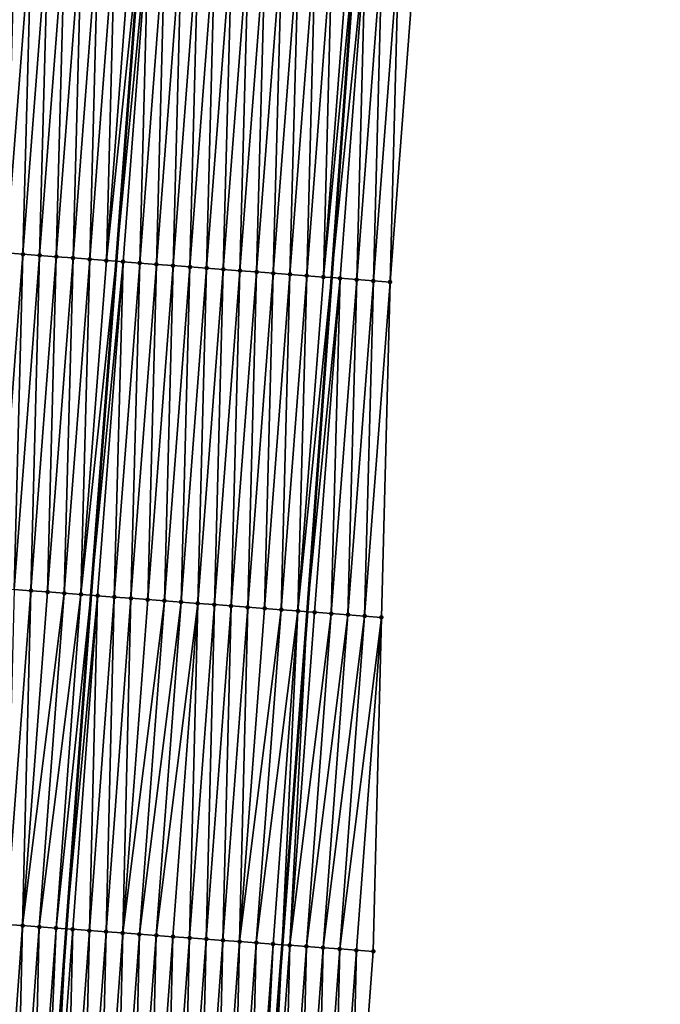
# Model space of a CAD drawing. Header units: feet. Extents: x 2017424 to 2024169, y 808042 to 818730.
# Tile 32 of 256: x 2023492 to 2023530, y 809023 to 809082. Entities that reach past the tile are written whole.
import ezdxf

# ---------------------------------------------------------------- set-up
doc = ezdxf.new("R2010")
doc.units = ezdxf.units.FT
doc.header["$MEASUREMENT"] = 0
for name, color, linetype, lineweight in [('EP_Travel Lane', 172, 'Continuous', 53), ('NB-Road Shots', 141, 'Continuous', 100), ('NB-Road X-Section', 40, 'Continuous', 13), ('STRIPING', 60, 'Continuous', 53)]:
    doc.layers.add(name, color=color, linetype=linetype, lineweight=lineweight)
doc.layers.add('I-77-MM15-17_NB-Surface-BORDER', color=7, linetype='Continuous')
doc.layers.add('I-77-MM15-17_NB-Surface-TIN', color=7, linetype='Continuous')

msp = doc.modelspace()

# ---------------------------------------------------------------- linework, layer by layer
at = {"layer": 'EP_Travel Lane'}
msp.add_polyline3d([(2023527.538279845, 809305.5713081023, 266.1225111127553), (2023526.086532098, 809285.6263096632, 265.8216495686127), (2023524.634779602, 809265.681245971, 265.5250357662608), (2023523.183035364, 809245.7362957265, 265.221048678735), (2023521.737308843, 809225.7482583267, 264.9115586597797), (2023520.300163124, 809205.802432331, 264.5855828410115), (2023518.863007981, 809185.8564755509, 264.2681605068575), (2023517.425846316, 809165.9104282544, 263.9566508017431), (2023515.988680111, 809145.9643179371, 263.6492688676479), (2023514.551518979, 809126.0182780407, 263.3372821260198), (2023513.114365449, 809106.0723436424, 263.0183958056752), (2023511.677197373, 809086.1262073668, 262.7127114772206), (2023510.240008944, 809066.1797886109, 262.4255012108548), (2023508.802833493, 809046.2335499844, 262.126517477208), (2023507.30557185, 809026.3507032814, 261.8203895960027), (2023505.765842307, 809006.4122101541, 261.5193781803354), (2023504.226078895, 808986.4732784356, 261.2478342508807), (2023502.686326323, 808966.5344870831, 260.9668523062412), (2023501.146604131, 808946.5960891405, 260.6594533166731), (2023499.606890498, 808926.6578020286, 260.3445940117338), (2023498.06715761, 808906.719265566, 260.0465079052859), (2023496.527434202, 808886.7808518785, 259.7401597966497), (2023494.987697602, 808866.842267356, 259.4452887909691)], dxfattribs=at)
at = {"layer": 'I-77-MM15-17_NB-Surface-BORDER', "color": 3, "linetype": 'Continuous', "lineweight": -3}
msp.add_polyline3d([(2023529.892658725, 809305.3970451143, 266.0688817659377), (2023529.406806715, 809285.3804380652, 265.7535383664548), (2023527.923692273, 809265.4377748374, 265.4525217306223), (2023527.437833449, 809245.4210761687, 265.1431411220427), (2023525.92663802, 809225.4298228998, 264.8239437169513), (2023525.401754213, 809205.4148862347, 264.4638425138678), (2023523.879708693, 809185.4752435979, 264.1572014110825), (2023522.357661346, 809165.5355770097, 263.8521186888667), (2023520.835623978, 809145.5960411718, 263.5384903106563), (2023518.316454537, 809125.7321876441, 263.2529214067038), (2023517.79153973, 809105.716844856, 262.9193882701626), (2023515.272353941, 809085.8527771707, 262.6478286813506), (2023513.750265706, 809065.912574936, 262.3777957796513), (2023513.225310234, 809045.8966994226, 262.079121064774), (2023512.738148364, 809025.9511985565, 261.7575100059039), (2023511.268062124, 809006.0075438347, 261.4583723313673), (2023509.797949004, 808986.0635244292, 261.1837304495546), (2023508.327831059, 808966.119439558, 260.9134764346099), (2023506.857746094, 808946.1758021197, 260.6131872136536), (2023505.387676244, 808926.2323697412, 260.2991067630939), (2023502.920293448, 808906.3621968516, 260.0020485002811), (2023500.452914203, 808886.492072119, 259.7017388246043), (2023498.98282973, 808866.5484413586, 259.4009917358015)], dxfattribs=at)
at = {"layer": 'I-77-MM15-17_NB-Surface-TIN', "color": 128, "linetype": 'Continuous', "lineweight": -3}
for points in [[(2023490.816434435, 809067.655972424, 262.8462339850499), (2023492.338501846, 809087.5959018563, 263.134113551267), (2023491.341383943, 809087.6717698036, 263.1500282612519)], [(2023490.816434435, 809067.655972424, 262.8462339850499), (2023491.81355989, 809067.5802033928, 262.8238483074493), (2023492.338501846, 809087.5959018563, 263.134113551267)], [(2023491.81355989, 809067.5802033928, 262.8238483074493), (2023493.335623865, 809087.5200878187, 263.1146721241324), (2023492.338501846, 809087.5959018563, 263.134113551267)], [(2023491.81355989, 809067.5802033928, 262.8238483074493), (2023492.810686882, 809067.5044545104, 262.8001445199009), (2023493.335623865, 809087.5200878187, 263.1146721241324)], [(2023492.810686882, 809067.5044545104, 262.8001445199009), (2023494.332750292, 809087.4443315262, 263.091453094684), (2023493.335623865, 809087.5200878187, 263.1146721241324)], [(2023492.810686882, 809067.5044545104, 262.8001445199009), (2023493.807816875, 809067.4287449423, 262.7738688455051), (2023494.332750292, 809087.4443315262, 263.091453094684)], [(2023493.807816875, 809067.4287449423, 262.7738688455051), (2023495.329878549, 809087.3685992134, 263.0666653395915), (2023494.332750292, 809087.4443315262, 263.091453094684)], [(2023493.807816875, 809067.4287449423, 262.7738688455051), (2023494.804944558, 809067.3530051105, 262.7495729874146), (2023495.329878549, 809087.3685992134, 263.0666653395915)], [(2023494.804944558, 809067.3530051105, 262.7495729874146), (2023496.327003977, 809087.292829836, 263.0443023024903), (2023495.329878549, 809087.3685992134, 263.0666653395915)], [(2023494.804944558, 809067.3530051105, 262.7495729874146), (2023495.802068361, 809067.2772144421, 262.7286027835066), (2023496.327003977, 809087.292829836, 263.0443023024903)], [(2023495.802068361, 809067.2772144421, 262.7286027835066), (2023497.324125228, 809087.2170057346, 263.0255192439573), (2023496.327003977, 809087.292829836, 263.0443023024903)], [(2023495.802068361, 809067.2772144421, 262.7286027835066), (2023496.799190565, 809067.2014028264, 262.7090029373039), (2023497.324125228, 809087.2170057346, 263.0255192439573)], [(2023496.799190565, 809067.2014028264, 262.7090029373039), (2023498.32124785, 809087.141199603, 263.0055606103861), (2023497.324125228, 809087.2170057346, 263.0255192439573)], [(2023496.799190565, 809067.2014028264, 262.7090029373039), (2023498.883321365, 809087.0984960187, 262.9924896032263), (2023498.32124785, 809087.141199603, 263.0055606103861)], [(2023496.799190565, 809067.2014028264, 262.7090029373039), (2023497.37490478, 809067.1576436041, 262.6968689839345), (2023498.883321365, 809087.0984960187, 262.9924896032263)], [(2023499.318374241, 809087.0654428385, 262.9823724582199), (2023498.883321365, 809087.0984960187, 262.9924896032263), (2023497.37490478, 809067.1576436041, 262.6968689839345)], [(2023497.796314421, 809067.1256128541, 262.6879872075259), (2023499.318374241, 809087.0654428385, 262.9823724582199), (2023497.37490478, 809067.1576436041, 262.6968689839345)], [(2023497.796314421, 809067.1256128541, 262.6879872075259), (2023498.793440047, 809067.0498460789, 262.665453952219), (2023499.318374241, 809087.0654428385, 262.9823724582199)], [(2023498.793440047, 809067.0498460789, 262.665453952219), (2023500.315500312, 809086.9896818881, 262.9594581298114), (2023499.318374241, 809087.0654428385, 262.9823724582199)], [(2023498.793440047, 809067.0498460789, 262.665453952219), (2023499.790565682, 809066.9740794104, 262.6429137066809), (2023500.315500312, 809086.9896818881, 262.9594581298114)], [(2023499.790565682, 809066.9740794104, 262.6429137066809), (2023501.312626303, 809086.9139198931, 262.9366121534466), (2023500.315500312, 809086.9896818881, 262.9594581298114)], [(2023499.790565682, 809066.9740794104, 262.6429137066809), (2023500.787689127, 809066.8982840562, 262.6222500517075), (2023501.312626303, 809086.9139198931, 262.9366121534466)], [(2023500.787689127, 809066.8982840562, 262.6222500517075), (2023502.309751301, 809086.8381448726, 262.9146182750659), (2023501.312626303, 809086.9139198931, 262.9366121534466)], [(2023500.787689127, 809066.8982840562, 262.6222500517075), (2023501.78480983, 809066.8224527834, 262.6039361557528), (2023502.309751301, 809086.8381448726, 262.9146182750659)], [(2023501.78480983, 809066.8224527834, 262.6039361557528), (2023503.306872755, 809086.7623234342, 262.8956610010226), (2023502.309751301, 809086.8381448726, 262.9146182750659)], [(2023501.78480983, 809066.8224527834, 262.6039361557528), (2023502.781931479, 809066.7466339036, 262.5848115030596), (2023503.306872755, 809086.7623234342, 262.8956610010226)], [(2023502.781931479, 809066.7466339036, 262.5848115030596), (2023504.303994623, 809086.6865074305, 262.8763481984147), (2023503.306872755, 809086.7623234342, 262.8956610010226)], [(2023502.781931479, 809066.7466339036, 262.5848115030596), (2023503.779056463, 809066.6708586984, 262.5628297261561), (2023504.303994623, 809086.6865074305, 262.8763481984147)], [(2023503.779056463, 809066.6708586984, 262.5628297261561), (2023505.301118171, 809086.6107134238, 262.855596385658), (2023504.303994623, 809086.6865074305, 262.8763481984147)], [(2023503.779056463, 809066.6708586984, 262.5628297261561), (2023504.776183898, 809066.5951156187, 262.5387463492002), (2023505.301118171, 809086.6107134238, 262.855596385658)], [(2023504.776183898, 809066.5951156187, 262.5387463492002), (2023506.298244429, 809086.5349549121, 262.8325225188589), (2023505.301118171, 809086.6107134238, 262.855596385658)], [(2023504.776183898, 809066.5951156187, 262.5387463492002), (2023505.773312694, 809066.5193903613, 262.513497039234), (2023506.298244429, 809086.5349549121, 262.8325225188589)], [(2023505.773312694, 809066.5193903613, 262.513497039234), (2023507.295372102, 809086.4592149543, 262.8082348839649), (2023506.298244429, 809086.5349549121, 262.8325225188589)], [(2023505.773312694, 809066.5193903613, 262.513497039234), (2023506.770440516, 809066.4436523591, 262.4890814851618), (2023507.295372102, 809086.4592149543, 262.8082348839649)], [(2023506.770440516, 809066.4436523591, 262.4890814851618), (2023508.29249934, 809086.3834692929, 262.7843203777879), (2023507.295372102, 809086.4592149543, 262.8082348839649)], [(2023506.770440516, 809066.4436523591, 262.4890814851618), (2023507.76756469, 809066.3678665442, 262.4677937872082), (2023508.29249934, 809086.3834692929, 262.7843203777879)], [(2023507.76756469, 809066.3678665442, 262.4677937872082), (2023509.289625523, 809086.3077097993, 262.7613107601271), (2023508.29249934, 809086.3834692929, 262.7843203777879)], [(2023507.76756469, 809066.3678665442, 262.4677937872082), (2023508.764685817, 809066.2920408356, 262.4491158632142), (2023509.289625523, 809086.3077097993, 262.7613107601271)], [(2023508.764685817, 809066.2920408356, 262.4491158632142), (2023510.286750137, 809086.2319297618, 262.7396450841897), (2023509.289625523, 809086.3077097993, 262.7613107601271)], [(2023508.764685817, 809066.2920408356, 262.4491158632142), (2023509.761804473, 809066.216182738, 262.4325568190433), (2023510.286750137, 809086.2319297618, 262.7396450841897)], [(2023509.761804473, 809066.216182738, 262.4325568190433), (2023511.283872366, 809086.1561184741, 262.7200237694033), (2023510.286750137, 809086.2319297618, 262.7396450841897)], [(2023509.761804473, 809066.216182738, 262.4325568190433), (2023511.677197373, 809086.1262073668, 262.7127114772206), (2023511.283872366, 809086.1561184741, 262.7200237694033)], [(2023509.761804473, 809066.216182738, 262.4325568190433), (2023510.240008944, 809066.1797886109, 262.4255012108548), (2023511.677197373, 809086.1262073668, 262.7127114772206)], [(2023512.28099333, 809086.0802906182, 262.7014863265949), (2023511.677197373, 809086.1262073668, 262.7127114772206), (2023510.240008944, 809066.1797886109, 262.4255012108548)], [(2023510.758920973, 809066.1402964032, 262.4178449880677), (2023512.28099333, 809086.0802906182, 262.7014863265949), (2023510.240008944, 809066.1797886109, 262.4255012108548)], [(2023510.758920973, 809066.1402964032, 262.4178449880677), (2023511.756035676, 809066.064386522, 262.4046735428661), (2023512.28099333, 809086.0802906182, 262.7014863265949)], [(2023511.756035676, 809066.064386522, 262.4046735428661), (2023513.278113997, 809086.0044588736, 262.6832032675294), (2023512.28099333, 809086.0802906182, 262.7014863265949)], [(2023511.756035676, 809066.064386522, 262.4046735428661), (2023512.753150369, 809065.9884765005, 262.3915112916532), (2023513.278113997, 809086.0044588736, 262.6832032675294)], [(2023512.753150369, 809065.9884765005, 262.3915112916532), (2023514.275233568, 809085.9286127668, 262.665859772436), (2023513.278113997, 809086.0044588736, 262.6832032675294)], [(2023512.753150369, 809065.9884765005, 262.3915112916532), (2023513.750265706, 809065.912574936, 262.3777957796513), (2023514.275233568, 809085.9286127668, 262.665859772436)], [(2023513.750265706, 809065.912574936, 262.3777957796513), (2023515.272353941, 809085.8527771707, 262.6478286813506), (2023514.275233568, 809085.9286127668, 262.665859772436)], [(2023490.291499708, 809047.640368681, 262.5297734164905), (2023491.81355989, 809067.5802033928, 262.8238483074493), (2023490.816434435, 809067.655972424, 262.8462339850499)], [(2023490.291499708, 809047.640368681, 262.5297734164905), (2023491.288625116, 809047.5645990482, 262.5074274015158), (2023491.81355989, 809067.5802033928, 262.8238483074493)], [(2023491.288625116, 809047.5645990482, 262.5074274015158), (2023492.810686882, 809067.5044545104, 262.8001445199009), (2023491.81355989, 809067.5802033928, 262.8238483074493)], [(2023491.288625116, 809047.5645990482, 262.5074274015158), (2023492.285752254, 809047.488852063, 262.4835998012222), (2023492.810686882, 809067.5044545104, 262.8001445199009)], [(2023492.285752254, 809047.488852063, 262.4835998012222), (2023493.807816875, 809067.4287449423, 262.7738688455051), (2023492.810686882, 809067.5044545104, 262.8001445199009)], [(2023492.285752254, 809047.488852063, 262.4835998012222), (2023493.282878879, 809047.413098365, 262.4602113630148), (2023493.807816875, 809067.4287449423, 262.7738688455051)], [(2023493.282878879, 809047.413098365, 262.4602113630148), (2023494.804944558, 809067.3530051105, 262.7495729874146), (2023493.807816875, 809067.4287449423, 262.7738688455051)], [(2023493.282878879, 809047.413098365, 262.4602113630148), (2023494.280003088, 809047.3373130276, 262.438892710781), (2023494.804944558, 809067.3530051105, 262.7495729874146)], [(2023494.280003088, 809047.3373130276, 262.438892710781), (2023495.802068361, 809067.2772144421, 262.7286027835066), (2023494.804944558, 809067.3530051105, 262.7495729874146)], [(2023494.280003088, 809047.3373130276, 262.438892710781), (2023495.277124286, 809047.2614882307, 262.4201554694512), (2023495.802068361, 809067.2772144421, 262.7286027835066)], [(2023495.277124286, 809047.2614882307, 262.4201554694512), (2023496.799190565, 809067.2014028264, 262.7090029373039), (2023495.802068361, 809067.2772144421, 262.7286027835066)], [(2023495.277124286, 809047.2614882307, 262.4201554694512), (2023497.37490478, 809067.1576436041, 262.6968689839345), (2023496.799190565, 809067.2014028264, 262.7090029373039)], [(2023495.277124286, 809047.2614882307, 262.4201554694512), (2023495.866481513, 809047.2167028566, 262.4070294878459), (2023497.37490478, 809067.1576436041, 262.6968689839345)], [(2023497.796314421, 809067.1256128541, 262.6879872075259), (2023497.37490478, 809067.1576436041, 262.6968689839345), (2023495.866481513, 809047.2167028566, 262.4070294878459)], [(2023496.274249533, 809047.185716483, 262.3979478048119), (2023497.796314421, 809067.1256128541, 262.6879872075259), (2023495.866481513, 809047.2167028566, 262.4070294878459)], [(2023496.274249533, 809047.185716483, 262.3979478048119), (2023497.271378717, 809047.1099963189, 262.3723656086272), (2023497.796314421, 809067.1256128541, 262.6879872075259)], [(2023497.271378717, 809047.1099963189, 262.3723656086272), (2023498.793440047, 809067.0498460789, 262.665453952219), (2023497.796314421, 809067.1256128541, 262.6879872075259)], [(2023497.271378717, 809047.1099963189, 262.3723656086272), (2023498.26850639, 809047.0342563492, 262.3480790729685), (2023498.793440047, 809067.0498460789, 262.665453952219)], [(2023498.26850639, 809047.0342563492, 262.3480790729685), (2023499.790565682, 809066.9740794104, 262.6429137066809), (2023498.793440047, 809067.0498460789, 262.665453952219)], [(2023498.26850639, 809047.0342563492, 262.3480790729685), (2023499.265631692, 809046.958485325, 262.3258240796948), (2023499.790565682, 809066.9740794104, 262.6429137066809)], [(2023499.265631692, 809046.958485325, 262.3258240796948), (2023500.787689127, 809066.8982840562, 262.6222500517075), (2023499.790565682, 809066.9740794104, 262.6429137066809)], [(2023499.265631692, 809046.958485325, 262.3258240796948), (2023500.262754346, 809046.882679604, 262.3058389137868), (2023500.787689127, 809066.8982840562, 262.6222500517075)], [(2023500.262754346, 809046.882679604, 262.3058389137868), (2023501.78480983, 809066.8224527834, 262.6039361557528), (2023500.787689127, 809066.8982840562, 262.6222500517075)], [(2023500.262754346, 809046.882679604, 262.3058389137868), (2023501.259876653, 809046.80686934, 262.2861509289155), (2023501.78480983, 809066.8224527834, 262.6039361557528)], [(2023501.259876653, 809046.80686934, 262.2861509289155), (2023502.781931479, 809066.7466339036, 262.5848115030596), (2023501.78480983, 809066.8224527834, 262.6039361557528)], [(2023501.259876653, 809046.80686934, 262.2861509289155), (2023502.257000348, 809046.7310772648, 262.2652730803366), (2023502.781931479, 809066.7466339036, 262.5848115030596)], [(2023502.257000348, 809046.7310772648, 262.2652730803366), (2023503.779056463, 809066.6708586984, 262.5628297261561), (2023502.781931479, 809066.7466339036, 262.5848115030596)], [(2023502.257000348, 809046.7310772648, 262.2652730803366), (2023503.254128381, 809046.6553420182, 262.2406775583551), (2023503.779056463, 809066.6708586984, 262.5628297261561)], [(2023503.254128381, 809046.6553420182, 262.2406775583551), (2023504.776183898, 809066.5951156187, 262.5387463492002), (2023503.779056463, 809066.6708586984, 262.5628297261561)], [(2023503.254128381, 809046.6553420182, 262.2406775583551), (2023504.251259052, 809046.579641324, 262.2138216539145), (2023504.776183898, 809066.5951156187, 262.5387463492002)], [(2023504.251259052, 809046.579641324, 262.2138216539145), (2023505.773312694, 809066.5193903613, 262.513497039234), (2023504.776183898, 809066.5951156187, 262.5387463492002)], [(2023504.251259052, 809046.579641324, 262.2138216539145), (2023505.248387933, 809046.5039171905, 262.1884991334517), (2023505.773312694, 809066.5193903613, 262.513497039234)], [(2023505.248387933, 809046.5039171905, 262.1884991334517), (2023506.770440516, 809066.4436523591, 262.4890814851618), (2023505.773312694, 809066.5193903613, 262.513497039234)], [(2023505.248387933, 809046.5039171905, 262.1884991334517), (2023506.24551512, 809046.4281708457, 262.1646296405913), (2023506.770440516, 809066.4436523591, 262.4890814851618)], [(2023506.24551512, 809046.4281708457, 262.1646296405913), (2023507.76756469, 809066.3678665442, 262.4677937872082), (2023506.770440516, 809066.4436523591, 262.4890814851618)], [(2023506.24551512, 809046.4281708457, 262.1646296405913), (2023507.242638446, 809046.3523739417, 262.1440676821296), (2023507.76756469, 809066.3678665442, 262.4677937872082)], [(2023507.242638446, 809046.3523739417, 262.1440676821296), (2023508.764685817, 809066.2920408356, 262.4491158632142), (2023507.76756469, 809066.3678665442, 262.4677937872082)], [(2023507.242638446, 809046.3523739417, 262.1440676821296), (2023508.239750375, 809046.2764277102, 262.1332745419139), (2023508.764685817, 809066.2920408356, 262.4491158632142)], [(2023508.239750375, 809046.2764277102, 262.1332745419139), (2023509.761804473, 809066.216182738, 262.4325568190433), (2023508.764685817, 809066.2920408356, 262.4491158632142)], [(2023508.239750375, 809046.2764277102, 262.1332745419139), (2023510.240008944, 809066.1797886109, 262.4255012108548), (2023509.761804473, 809066.216182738, 262.4325568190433)], [(2023508.239750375, 809046.2764277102, 262.1332745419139), (2023508.802833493, 809046.2335499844, 262.126517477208), (2023510.240008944, 809066.1797886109, 262.4255012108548)], [(2023510.758920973, 809066.1402964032, 262.4178449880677), (2023510.240008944, 809066.1797886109, 262.4255012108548), (2023508.802833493, 809046.2335499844, 262.126517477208)], [(2023509.23686367, 809046.200499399, 262.1213090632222), (2023510.758920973, 809066.1402964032, 262.4178449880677), (2023508.802833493, 809046.2335499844, 262.126517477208)], [(2023509.23686367, 809046.200499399, 262.1213090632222), (2023510.233978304, 809046.1245886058, 262.1081975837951), (2023510.758920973, 809066.1402964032, 262.4178449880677)], [(2023510.233978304, 809046.1245886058, 262.1081975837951), (2023511.756035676, 809066.064386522, 262.4046735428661), (2023510.758920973, 809066.1402964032, 262.4178449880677)], [(2023510.233978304, 809046.1245886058, 262.1081975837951), (2023511.231086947, 809046.0485993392, 262.1002197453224), (2023511.756035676, 809066.064386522, 262.4046735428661)], [(2023511.231086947, 809046.0485993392, 262.1002197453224), (2023512.753150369, 809065.9884765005, 262.3915112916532), (2023511.756035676, 809066.064386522, 262.4046735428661)], [(2023511.231086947, 809046.0485993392, 262.1002197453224), (2023512.228195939, 809045.972614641, 262.09194305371), (2023512.753150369, 809065.9884765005, 262.3915112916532)], [(2023512.228195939, 809045.972614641, 262.09194305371), (2023513.750265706, 809065.912574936, 262.3777957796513), (2023512.753150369, 809065.9884765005, 262.3915112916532)], [(2023512.228195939, 809045.972614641, 262.09194305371), (2023513.225310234, 809045.8966994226, 262.079121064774), (2023513.750265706, 809065.912574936, 262.3777957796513)], [(2023490.797211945, 809027.5622071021, 262.1784687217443), (2023492.285752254, 809047.488852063, 262.4835998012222), (2023491.288625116, 809047.5645990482, 262.5074274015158)], [(2023490.797211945, 809027.5622071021, 262.1784687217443), (2023491.794532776, 809027.4890545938, 262.1542863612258), (2023492.285752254, 809047.488852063, 262.4835998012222)], [(2023491.794532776, 809027.4890545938, 262.1542863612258), (2023493.282878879, 809047.413098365, 262.4602113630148), (2023492.285752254, 809047.488852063, 262.4835998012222)], [(2023491.794532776, 809027.4890545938, 262.1542863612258), (2023494.280003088, 809047.3373130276, 262.438892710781), (2023493.282878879, 809047.413098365, 262.4602113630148)], [(2023491.794532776, 809027.4890545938, 262.1542863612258), (2023492.791848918, 809027.4158384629, 262.1343774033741), (2023494.280003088, 809047.3373130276, 262.438892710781)], [(2023492.791848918, 809027.4158384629, 262.1343774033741), (2023495.277124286, 809047.2614882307, 262.4201554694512), (2023494.280003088, 809047.3373130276, 262.438892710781)], [(2023492.791848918, 809027.4158384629, 262.1343774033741), (2023493.789165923, 809027.3426340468, 262.1136815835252), (2023495.277124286, 809047.2614882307, 262.4201554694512)], [(2023493.789165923, 809027.3426340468, 262.1136815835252), (2023495.866481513, 809047.2167028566, 262.4070294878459), (2023495.277124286, 809047.2614882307, 262.4201554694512)], [(2023493.789165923, 809027.3426340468, 262.1136815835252), (2023494.392399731, 809027.2983932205, 262.0986683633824), (2023495.866481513, 809047.2167028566, 262.4070294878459)], [(2023496.274249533, 809047.185716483, 262.3979478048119), (2023495.866481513, 809047.2167028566, 262.4070294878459), (2023494.392399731, 809027.2983932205, 262.0986683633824)], [(2023494.786487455, 809027.26949105, 262.0888603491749), (2023496.274249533, 809047.185716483, 262.3979478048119), (2023494.392399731, 809027.2983932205, 262.0986683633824)], [(2023494.786487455, 809027.26949105, 262.0888603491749), (2023495.783807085, 809027.1963222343, 262.0657733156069), (2023496.274249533, 809047.185716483, 262.3979478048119)], [(2023495.783807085, 809027.1963222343, 262.0657733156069), (2023497.271378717, 809047.1099963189, 262.3723656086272), (2023496.274249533, 809047.185716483, 262.3979478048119)], [(2023495.783807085, 809027.1963222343, 262.0657733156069), (2023496.781130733, 809027.1232079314, 262.0390247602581), (2023497.271378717, 809047.1099963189, 262.3723656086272)], [(2023496.781130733, 809027.1232079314, 262.0390247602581), (2023498.26850639, 809047.0342563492, 262.3480790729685), (2023497.271378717, 809047.1099963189, 262.3723656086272)], [(2023496.781130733, 809027.1232079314, 262.0390247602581), (2023497.778450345, 809027.050038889, 262.0159529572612), (2023498.26850639, 809047.0342563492, 262.3480790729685)], [(2023497.778450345, 809027.050038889, 262.0159529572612), (2023499.265631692, 809046.958485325, 262.3258240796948), (2023498.26850639, 809047.0342563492, 262.3480790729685)], [(2023497.778450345, 809027.050038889, 262.0159529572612), (2023500.262754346, 809046.882679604, 262.3058389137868), (2023499.265631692, 809046.958485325, 262.3258240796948)], [(2023497.778450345, 809027.050038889, 262.0159529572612), (2023498.775765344, 809026.9768072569, 261.9970851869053), (2023500.262754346, 809046.882679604, 262.3058389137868)], [(2023498.775765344, 809026.9768072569, 261.9970851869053), (2023501.259876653, 809046.80686934, 262.2861509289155), (2023500.262754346, 809046.882679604, 262.3058389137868)], [(2023498.775765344, 809026.9768072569, 261.9970851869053), (2023499.773079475, 809026.9035638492, 261.9790083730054), (2023501.259876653, 809046.80686934, 262.2861509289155)], [(2023499.773079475, 809026.9035638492, 261.9790083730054), (2023502.257000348, 809046.7310772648, 262.2652730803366), (2023501.259876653, 809046.80686934, 262.2861509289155)], [(2023499.773079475, 809026.9035638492, 261.9790083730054), (2023500.770395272, 809026.830343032, 261.9594141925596), (2023502.257000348, 809046.7310772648, 262.2652730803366)], [(2023500.770395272, 809026.830343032, 261.9594141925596), (2023501.767716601, 809026.7571972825, 261.9347778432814), (2023502.257000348, 809046.7310772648, 262.2652730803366)], [(2023501.767716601, 809026.7571972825, 261.9347778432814), (2023503.254128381, 809046.6553420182, 262.2406775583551), (2023502.257000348, 809046.7310772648, 262.2652730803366)], [(2023501.767716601, 809026.7571972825, 261.9347778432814), (2023502.765039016, 809026.6840662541, 261.9091527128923), (2023503.254128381, 809046.6553420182, 262.2406775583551)], [(2023502.765039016, 809026.6840662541, 261.9091527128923), (2023504.251259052, 809046.579641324, 262.2138216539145), (2023503.254128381, 809046.6553420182, 262.2406775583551)], [(2023502.765039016, 809026.6840662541, 261.9091527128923), (2023503.762361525, 809026.6109365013, 261.883441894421), (2023504.251259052, 809046.579641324, 262.2138216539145)], [(2023503.762361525, 809026.6109365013, 261.883441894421), (2023505.248387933, 809046.5039171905, 262.1884991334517), (2023504.251259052, 809046.579641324, 262.2138216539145)], [(2023503.762361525, 809026.6109365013, 261.883441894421), (2023504.759681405, 809026.537771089, 261.8601262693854), (2023505.248387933, 809046.5039171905, 262.1884991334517)], [(2023504.759681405, 809026.537771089, 261.8601262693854), (2023506.24551512, 809046.4281708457, 262.1646296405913), (2023505.248387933, 809046.5039171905, 262.1884991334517)], [(2023504.759681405, 809026.537771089, 261.8601262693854), (2023507.242638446, 809046.3523739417, 262.1440676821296), (2023506.24551512, 809046.4281708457, 262.1646296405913)], [(2023504.759681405, 809026.537771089, 261.8601262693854), (2023505.756996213, 809026.4645368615, 261.841432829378), (2023507.242638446, 809046.3523739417, 262.1440676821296)], [(2023505.756996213, 809026.4645368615, 261.841432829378), (2023508.239750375, 809046.2764277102, 262.1332745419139), (2023507.242638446, 809046.3523739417, 262.1440676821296)], [(2023505.756996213, 809026.4645368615, 261.841432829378), (2023506.754305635, 809026.3912295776, 261.8276464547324), (2023508.239750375, 809046.2764277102, 262.1332745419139)], [(2023506.754305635, 809026.3912295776, 261.8276464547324), (2023507.30557185, 809026.3507032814, 261.8203895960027), (2023508.239750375, 809046.2764277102, 262.1332745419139)], [(2023508.239750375, 809046.2764277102, 262.1332745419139), (2023507.30557185, 809026.3507032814, 261.8203895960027), (2023508.802833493, 809046.2335499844, 262.126517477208)], [(2023507.751614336, 809026.3179125, 261.8145179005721), (2023508.802833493, 809046.2335499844, 262.126517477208), (2023507.30557185, 809026.3507032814, 261.8203895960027)], [(2023507.751614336, 809026.3179125, 261.8145179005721), (2023509.23686367, 809046.200499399, 262.1213090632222), (2023508.802833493, 809046.2335499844, 262.126517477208)], [(2023507.751614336, 809026.3179125, 261.8145179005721), (2023510.233978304, 809046.1245886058, 262.1081975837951), (2023509.23686367, 809046.200499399, 262.1213090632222)], [(2023507.751614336, 809026.3179125, 261.8145179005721), (2023508.748920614, 809026.244562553, 261.8035971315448), (2023510.233978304, 809046.1245886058, 262.1081975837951)], [(2023508.748920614, 809026.244562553, 261.8035971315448), (2023511.231086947, 809046.0485993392, 262.1002197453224), (2023510.233978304, 809046.1245886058, 262.1081975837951)], [(2023508.748920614, 809026.244562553, 261.8035971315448), (2023509.746225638, 809026.171195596, 261.7938189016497), (2023511.231086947, 809046.0485993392, 262.1002197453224)], [(2023509.746225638, 809026.171195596, 261.7938189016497), (2023512.228195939, 809045.972614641, 262.09194305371), (2023511.231086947, 809046.0485993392, 262.1002197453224)], [(2023509.746225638, 809026.171195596, 261.7938189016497), (2023510.743530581, 809026.0978275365, 261.7841147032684), (2023512.228195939, 809045.972614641, 262.09194305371)], [(2023510.743530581, 809026.0978275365, 261.7841147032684), (2023513.225310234, 809045.8966994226, 262.079121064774), (2023512.228195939, 809045.972614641, 262.09194305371)], [(2023510.743530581, 809026.0978275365, 261.7841147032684), (2023511.740838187, 809026.0244956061, 261.7719838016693), (2023513.225310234, 809045.8966994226, 262.079121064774)], [(2023511.740838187, 809026.0244956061, 261.7719838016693), (2023512.738148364, 809025.9511985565, 261.7575100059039), (2023513.225310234, 809045.8966994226, 262.079121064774)], [(2023490.324449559, 809007.545440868, 261.8523952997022), (2023491.794532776, 809027.4890545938, 262.1542863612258), (2023490.797211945, 809027.5622071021, 262.1784687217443)], [(2023490.324449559, 809007.545440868, 261.8523952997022), (2023491.321763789, 809007.472198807, 261.8342280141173), (2023491.794532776, 809027.4890545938, 262.1542863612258)], [(2023491.321763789, 809007.472198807, 261.8342280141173), (2023492.791848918, 809027.4158384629, 262.1343774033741), (2023491.794532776, 809027.4890545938, 262.1542863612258)], [(2023491.321763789, 809007.472198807, 261.8342280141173), (2023492.319082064, 809007.3990116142, 261.8123753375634), (2023492.791848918, 809027.4158384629, 262.1343774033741)], [(2023492.319082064, 809007.3990116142, 261.8123753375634), (2023493.789165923, 809027.3426340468, 262.1136815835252), (2023492.791848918, 809027.4158384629, 262.1343774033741)], [(2023492.319082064, 809007.3990116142, 261.8123753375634), (2023492.935919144, 809007.3537558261, 261.7981796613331), (2023493.789165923, 809027.3426340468, 262.1136815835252)], [(2023493.789165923, 809027.3426340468, 262.1136815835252), (2023492.935919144, 809007.3537558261, 261.7981796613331), (2023494.392399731, 809027.2983932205, 262.0986683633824)], [(2023493.316401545, 809007.3258407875, 261.7894233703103), (2023494.392399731, 809027.2983932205, 262.0986683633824), (2023492.935919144, 809007.3537558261, 261.7981796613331)], [(2023493.316401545, 809007.3258407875, 261.7894233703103), (2023494.786487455, 809027.26949105, 262.0888603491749), (2023494.392399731, 809027.2983932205, 262.0986683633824)], [(2023493.316401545, 809007.3258407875, 261.7894233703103), (2023494.313723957, 809007.2527097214, 261.7638007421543), (2023494.786487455, 809027.26949105, 262.0888603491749)], [(2023494.313723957, 809007.2527097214, 261.7638007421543), (2023495.783807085, 809027.1963222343, 262.0657733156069), (2023494.786487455, 809027.26949105, 262.0888603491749)], [(2023494.313723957, 809007.2527097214, 261.7638007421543), (2023495.311044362, 809007.1795514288, 261.7400068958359), (2023495.783807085, 809027.1963222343, 262.0657733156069)], [(2023495.311044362, 809007.1795514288, 261.7400068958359), (2023496.781130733, 809027.1232079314, 262.0390247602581), (2023495.783807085, 809027.1963222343, 262.0657733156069)], [(2023495.311044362, 809007.1795514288, 261.7400068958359), (2023496.308363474, 809007.1063755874, 261.7173917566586), (2023496.781130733, 809027.1232079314, 262.0390247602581)], [(2023496.308363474, 809007.1063755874, 261.7173917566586), (2023497.778450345, 809027.050038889, 262.0159529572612), (2023496.781130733, 809027.1232079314, 262.0390247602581)], [(2023496.308363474, 809007.1063755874, 261.7173917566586), (2023497.305679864, 809007.0331628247, 261.6972565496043), (2023497.778450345, 809027.050038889, 262.0159529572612)], [(2023497.305679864, 809007.0331628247, 261.6972565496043), (2023498.775765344, 809026.9768072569, 261.9970851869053), (2023497.778450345, 809027.050038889, 262.0159529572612)], [(2023497.305679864, 809007.0331628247, 261.6972565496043), (2023498.302991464, 809006.959885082, 261.6814859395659), (2023498.775765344, 809026.9768072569, 261.9970851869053)], [(2023498.302991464, 809006.959885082, 261.6814859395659), (2023499.773079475, 809026.9035638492, 261.9790083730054), (2023498.775765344, 809026.9768072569, 261.9970851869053)], [(2023498.302991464, 809006.959885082, 261.6814859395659), (2023499.30030597, 809006.8866467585, 261.6630676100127), (2023499.773079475, 809026.9035638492, 261.9790083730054)], [(2023499.30030597, 809006.8866467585, 261.6630676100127), (2023500.770395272, 809026.830343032, 261.9594141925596), (2023499.773079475, 809026.9035638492, 261.9790083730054)], [(2023499.30030597, 809006.8866467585, 261.6630676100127), (2023500.297627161, 809006.8134991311, 261.6385573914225), (2023500.770395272, 809026.830343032, 261.9594141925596)], [(2023500.297627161, 809006.8134991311, 261.6385573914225), (2023501.767716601, 809026.7571972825, 261.9347778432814), (2023500.770395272, 809026.830343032, 261.9594141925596)], [(2023500.297627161, 809006.8134991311, 261.6385573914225), (2023501.294950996, 809006.7403873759, 261.6116376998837), (2023501.767716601, 809026.7571972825, 261.9347778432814)], [(2023501.294950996, 809006.7403873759, 261.6116376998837), (2023502.765039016, 809026.6840662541, 261.9091527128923), (2023501.767716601, 809026.7571972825, 261.9347778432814)], [(2023501.294950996, 809006.7403873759, 261.6116376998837), (2023502.292273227, 809006.6672538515, 261.5861802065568), (2023502.765039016, 809026.6840662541, 261.9091527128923)], [(2023502.292273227, 809006.6672538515, 261.5861802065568), (2023503.762361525, 809026.6109365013, 261.883441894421), (2023502.765039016, 809026.6840662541, 261.9091527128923)], [(2023502.292273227, 809006.6672538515, 261.5861802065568), (2023503.28959276, 809006.5940837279, 261.5631810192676), (2023503.762361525, 809026.6109365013, 261.883441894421)], [(2023503.28959276, 809006.5940837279, 261.5631810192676), (2023504.759681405, 809026.537771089, 261.8601262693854), (2023503.762361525, 809026.6109365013, 261.883441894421)], [(2023503.28959276, 809006.5940837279, 261.5631810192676), (2023504.286912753, 809006.5209198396, 261.5397629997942), (2023504.759681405, 809026.537771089, 261.8601262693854)], [(2023504.286912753, 809006.5209198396, 261.5397629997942), (2023505.756996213, 809026.4645368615, 261.841432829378), (2023504.759681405, 809026.537771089, 261.8601262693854)], [(2023504.286912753, 809006.5209198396, 261.5397629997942), (2023505.284222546, 809006.447617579, 261.5256392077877), (2023505.756996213, 809026.4645368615, 261.841432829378)], [(2023505.284222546, 809006.447617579, 261.5256392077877), (2023506.754305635, 809026.3912295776, 261.8276464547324), (2023505.756996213, 809026.4645368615, 261.841432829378)], [(2023505.284222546, 809006.447617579, 261.5256392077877), (2023505.765842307, 809006.4122101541, 261.5193781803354), (2023506.754305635, 809026.3912295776, 261.8276464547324)], [(2023506.754305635, 809026.3912295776, 261.8276464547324), (2023505.765842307, 809006.4122101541, 261.5193781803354), (2023507.30557185, 809026.3507032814, 261.8203895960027)], [(2023506.281531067, 809006.3742980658, 261.5126742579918), (2023507.30557185, 809026.3507032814, 261.8203895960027), (2023505.765842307, 809006.4122101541, 261.5193781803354)], [(2023506.281531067, 809006.3742980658, 261.5126742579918), (2023507.751614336, 809026.3179125, 261.8145179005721), (2023507.30557185, 809026.3507032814, 261.8203895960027)], [(2023506.281531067, 809006.3742980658, 261.5126742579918), (2023507.278835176, 809006.3009186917, 261.5037300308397), (2023507.751614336, 809026.3179125, 261.8145179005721)], [(2023507.278835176, 809006.3009186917, 261.5037300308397), (2023508.748920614, 809026.244562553, 261.8035971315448), (2023507.751614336, 809026.3179125, 261.8145179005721)], [(2023507.278835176, 809006.3009186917, 261.5037300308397), (2023508.27614218, 809006.2275786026, 261.4921471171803), (2023508.748920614, 809026.244562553, 261.8035971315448)], [(2023508.27614218, 809006.2275786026, 261.4921471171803), (2023509.746225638, 809026.171195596, 261.7938189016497), (2023508.748920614, 809026.244562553, 261.8035971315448)], [(2023508.27614218, 809006.2275786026, 261.4921471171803), (2023509.27344623, 809006.15419843, 261.4832565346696), (2023509.746225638, 809026.171195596, 261.7938189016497)], [(2023509.27344623, 809006.15419843, 261.4832565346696), (2023510.743530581, 809026.0978275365, 261.7841147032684), (2023509.746225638, 809026.171195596, 261.7938189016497)], [(2023509.27344623, 809006.15419843, 261.4832565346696), (2023510.270752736, 809006.0808515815, 261.4721276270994), (2023510.743530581, 809026.0978275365, 261.7841147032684)], [(2023510.270752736, 809006.0808515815, 261.4721276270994), (2023511.740838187, 809026.0244956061, 261.7719838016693), (2023510.743530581, 809026.0978275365, 261.7841147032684)], [(2023510.270752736, 809006.0808515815, 261.4721276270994), (2023511.268062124, 809006.0075438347, 261.4583723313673), (2023511.740838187, 809026.0244956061, 261.7719838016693)], [(2023511.268062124, 809006.0075438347, 261.4583723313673), (2023512.738148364, 809025.9511985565, 261.7575100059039), (2023511.740838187, 809026.0244956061, 261.7719838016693)]]:
    msp.add_3dface(points, dxfattribs=at)
at = {"layer": 'NB-Road Shots', "lineweight": 100}
for p in [(2023491.81355989, 809067.5802033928, 262.8238483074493), (2023492.810686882, 809067.5044545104, 262.8001445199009), (2023493.807816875, 809067.4287449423, 262.7738688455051), (2023494.804944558, 809067.3530051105, 262.7495729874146), (2023495.802068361, 809067.2772144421, 262.7286027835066), (2023496.799190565, 809067.2014028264, 262.7090029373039), (2023497.796314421, 809067.1256128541, 262.6879872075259), (2023498.793440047, 809067.0498460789, 262.665453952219), (2023499.790565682, 809066.9740794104, 262.6429137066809), (2023500.787689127, 809066.8982840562, 262.6222500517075), (2023501.78480983, 809066.8224527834, 262.6039361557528), (2023502.781931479, 809066.7466339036, 262.5848115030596), (2023503.779056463, 809066.6708586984, 262.5628297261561), (2023504.776183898, 809066.5951156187, 262.5387463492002), (2023505.773312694, 809066.5193903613, 262.513497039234), (2023506.770440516, 809066.4436523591, 262.4890814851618), (2023507.76756469, 809066.3678665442, 262.4677937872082), (2023508.764685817, 809066.2920408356, 262.4491158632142), (2023509.761804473, 809066.216182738, 262.4325568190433), (2023510.758920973, 809066.1402964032, 262.4178449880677), (2023511.756035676, 809066.064386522, 262.4046735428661), (2023512.753150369, 809065.9884765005, 262.3915112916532), (2023513.750265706, 809065.912574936, 262.3777957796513), (2023492.285752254, 809047.488852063, 262.4835998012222), (2023493.282878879, 809047.413098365, 262.4602113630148), (2023494.280003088, 809047.3373130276, 262.438892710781), (2023495.277124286, 809047.2614882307, 262.4201554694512), (2023496.274249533, 809047.185716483, 262.3979478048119), (2023497.271378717, 809047.1099963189, 262.3723656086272), (2023498.26850639, 809047.0342563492, 262.3480790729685), (2023499.265631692, 809046.958485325, 262.3258240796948), (2023500.262754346, 809046.882679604, 262.3058389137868), (2023501.259876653, 809046.80686934, 262.2861509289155), (2023502.257000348, 809046.7310772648, 262.2652730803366), (2023503.254128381, 809046.6553420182, 262.2406775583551), (2023504.251259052, 809046.579641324, 262.2138216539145), (2023505.248387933, 809046.5039171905, 262.1884991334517), (2023506.24551512, 809046.4281708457, 262.1646296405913), (2023507.242638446, 809046.3523739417, 262.1440676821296), (2023508.239750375, 809046.2764277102, 262.1332745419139), (2023509.23686367, 809046.200499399, 262.1213090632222), (2023510.233978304, 809046.1245886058, 262.1081975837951), (2023511.231086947, 809046.0485993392, 262.1002197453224), (2023512.228195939, 809045.972614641, 262.09194305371), (2023513.225310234, 809045.8966994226, 262.079121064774), (2023491.794532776, 809027.4890545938, 262.1542863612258), (2023492.791848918, 809027.4158384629, 262.1343774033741), (2023493.789165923, 809027.3426340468, 262.1136815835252), (2023494.786487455, 809027.26949105, 262.0888603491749), (2023495.783807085, 809027.1963222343, 262.0657733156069), (2023496.781130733, 809027.1232079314, 262.0390247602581), (2023497.778450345, 809027.050038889, 262.0159529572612), (2023498.775765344, 809026.9768072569, 261.9970851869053), (2023499.773079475, 809026.9035638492, 261.9790083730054), (2023500.770395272, 809026.830343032, 261.9594141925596), (2023501.767716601, 809026.7571972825, 261.9347778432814), (2023502.765039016, 809026.6840662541, 261.9091527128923), (2023503.762361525, 809026.6109365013, 261.883441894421), (2023504.759681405, 809026.537771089, 261.8601262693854), (2023505.756996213, 809026.4645368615, 261.841432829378), (2023506.754305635, 809026.3912295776, 261.8276464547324), (2023507.751614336, 809026.3179125, 261.8145179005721), (2023508.748920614, 809026.244562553, 261.8035971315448), (2023509.746225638, 809026.171195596, 261.7938189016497), (2023510.743530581, 809026.0978275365, 261.7841147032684), (2023511.740838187, 809026.0244956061, 261.7719838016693), (2023512.738148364, 809025.9511985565, 261.7575100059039)]:
    msp.add_point(p, dxfattribs=at)
at = {"layer": 'NB-Road X-Section', "extrusion": (0.07610227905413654, 0.9969821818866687, 0.01532880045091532), "elevation": 960622.3288385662, "flags": 128}
msp.add_lwpolyline([(-1956065.2178657, -14464.50966979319), (-1956064.2178657, -14464.49595266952), (-1956063.2178657, -14464.48278887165), (-1956062.2178657, -14464.46961587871), (-1956061.2178657, -14464.454902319), (-1956060.2178657, -14464.43834132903), (-1956059.2178657, -14464.41966121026), (-1956058.2178657, -14464.39837101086), (-1956057.2178657, -14464.37395258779), (-1956056.2178657, -14464.34870031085), (-1956055.2178657, -14464.32461410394), (-1956054.2178657, -14464.30262974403), (-1956053.2178657, -14464.28350284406), (-1956052.2178657, -14464.2651867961), (-1956051.2178657, -14464.24452071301), (-1956050.2178657, -14464.22197781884), (-1956049.2178657, -14464.19944191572), (-1956048.2178657, -14464.17842371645), (-1956047.2178657, -14464.15882156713), (-1956046.2178657, -14464.13784889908), (-1956045.2178657, -14464.11355018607), (-1956044.2178657, -14464.0872714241), (-1956043.2178657, -14464.06356485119), (-1956042.2178657, -14464.04117654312), (-1956041.2178657, -14464.02341754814), (-1956040.2178657, -14464.00631138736), (-1956039.2178657, -14463.98695335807), (-1956038.2178657, -14463.96441827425), (-1956037.2178657, -14463.9469270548), (-1956036.949872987, -14463.94532244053), (-1956036.860063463, -14463.94529565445), (-1956036.459396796, -14463.94824006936), (-1956036.2178657, -14463.95208064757), (-1956035.2178657, -14463.97303686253), (-1956034.2178657, -14463.99574088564), (-1956033.2178657, -14464.01740061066), (-1956032.2178657, -14464.04079152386), (-1956031.2178657, -14464.06206634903), (-1956030.2178657, -14464.08469026), (-1956029.2178657, -14464.11333868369), (-1956028.2178657, -14464.14457867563), (-1956027.2178657, -14464.16936213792), (-1956026.2178657, -14464.19041099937), (-1956025.2178657, -14464.22335971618), (-1956024.2178657, -14464.26496344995), (-1956023.2178657, -14464.30816046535), (-1956022.2178657, -14464.34763551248), (-1956021.2178657, -14464.38549632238), (-1956020.2178657, -14464.41791762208), (-1956019.745587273, -14464.43152074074)], dxfattribs=at)
at = {"layer": 'NB-Road X-Section', "extrusion": (0.07610227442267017, 0.9969821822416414, 0.01532880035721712), "elevation": 960602.3197540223, "flags": 128}
msp.add_lwpolyline([(-1956066.222328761, -14464.50153826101), (-1956065.222328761, -14464.4887147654), (-1956064.222328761, -14464.48043710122), (-1956063.222328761, -14464.4724583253), (-1956062.222328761, -14464.45934530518), (-1956061.222328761, -14464.44737842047), (-1956060.222328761, -14464.43658401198), (-1956059.222328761, -14464.41601963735), (-1956058.22232876, -14464.39214733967), (-1956057.222328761, -14464.36682184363), (-1956056.222328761, -14464.33996278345), (-1956055.222328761, -14464.31536437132), (-1956054.222328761, -14464.29448406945), (-1956053.222328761, -14464.27479377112), (-1956052.222328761, -14464.25480625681), (-1956051.222328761, -14464.23254864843), (-1956050.222328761, -14464.20825925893), (-1956049.222328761, -14464.18267405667), (-1956048.222328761, -14464.16046378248), (-1956047.22232876, -14464.14172433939), (-1956046.222328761, -14464.12040318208), (-1956045.22232876, -14464.09701199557), (-1956044.222328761, -14464.07318159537), (-1956043.222328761, -14464.05083295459), (-1956042.222328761, -14464.0329380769), (-1956041.222328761, -14464.01825590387), (-1956040.222328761, -14464.0012005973), (-1956039.222328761, -14463.97895937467), (-1956038.222328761, -14463.95432266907), (-1956037.222328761, -14463.93626205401), (-1956037.046682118, -14463.93523839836), (-1956036.975444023, -14463.93511743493), (-1956036.295253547, -14463.94130204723), (-1956036.222328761, -14463.94250428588), (-1956035.222328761, -14463.9612096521), (-1956034.222328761, -14463.98733046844), (-1956033.222328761, -14464.00592809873), (-1956032.222328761, -14464.02127916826), (-1956031.222328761, -14464.03987044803), (-1956030.22232876, -14464.06192295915), (-1956029.22232876, -14464.08960727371), (-1956028.222328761, -14464.11829874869), (-1956027.22232876, -14464.14325483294), (-1956026.22232876, -14464.16363577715), (-1956025.222328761, -14464.19583741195), (-1956024.222328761, -14464.23235565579), (-1956023.222328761, -14464.27122877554), (-1956022.22232876, -14464.30688447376), (-1956021.222328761, -14464.3397887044), (-1956020.22232876, -14464.36686994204), (-1956019.222328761, -14464.38740131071), (-1956019.143920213, -14464.38911654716)], dxfattribs=at)
at = {"layer": 'NB-Road X-Section', "extrusion": (0.07350434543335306, 0.9971831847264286, 0.01492673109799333), "elevation": 955487.9610201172, "flags": 128}
msp.add_lwpolyline([(-1958564.156931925, -14002.11432506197), (-1958563.156931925, -14002.0998496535), (-1958562.156931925, -14002.08771740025), (-1958561.156931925, -14002.0780121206), (-1958560.156931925, -14002.06823280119), (-1958559.156931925, -14002.05731081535), (-1958558.156931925, -14002.04418079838), (-1958557.156931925, -14002.03039288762), (-1958556.156931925, -14002.01169736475), (-1958555.156931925, -14001.98837914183), (-1958554.156931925, -14001.96266545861), (-1958553.156931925, -14001.93703747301), (-1958552.156931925, -14001.91239837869), (-1958551.156931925, -14001.89280201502), (-1958550.156931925, -14001.87472318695), (-1958549.156931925, -14001.85585331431), (-1958548.156931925, -14001.8327789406), (-1958547.156931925, -14001.80602740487), (-1958546.156931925, -14001.78293779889), (-1958545.156931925, -14001.7581137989), (-1958544.156931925, -14001.73741567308), (-1958543.156931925, -14001.71750449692), (-1958542.156931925, -14001.69331944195), (-1958541.156931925, -14001.66539875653), (-1958540.156931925, -14001.63961721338), (-1958539.156931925, -14001.61928776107), (-1958538.156931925, -14001.60247014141), (-1958537.156931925, -14001.58854474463), (-1958536.156931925, -14001.56667039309), (-1958535.156931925, -14001.54199923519), (-1958534.156931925, -14001.52294737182), (-1958533.951248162, -14001.52158193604), (-1958533.890962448, -14001.52153755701), (-1958533.594486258, -14001.52380552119), (-1958533.156931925, -14001.53247255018), (-1958532.156931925, -14001.54908387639), (-1958531.156931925, -14001.57530548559), (-1958530.156931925, -14001.59248220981), (-1958529.156931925, -14001.61503073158), (-1958528.156931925, -14001.62943565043), (-1958527.156931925, -14001.64975611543), (-1958526.156931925, -14001.68000450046), (-1958525.156931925, -14001.70457599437), (-1958524.156931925, -14001.72788108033), (-1958523.156931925, -14001.74776326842), (-1958522.156931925, -14001.78049227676), (-1958521.156931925, -14001.82007060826), (-1958520.156931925, -14001.85821146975), (-1958519.156931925, -14001.88104248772), (-1958518.156931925, -14001.91188898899), (-1958517.156931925, -14001.93195226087), (-1958516.156931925, -14001.94951136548)], dxfattribs=at)
at = {"layer": 'STRIPING'}
msp.add_polyline3d([(2023515.337162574, 809306.4743225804, 266.4049635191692), (2023513.870205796, 809286.530558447, 266.0974329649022), (2023512.403248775, 809266.5867910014, 265.7901206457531), (2023510.936276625, 809246.6428178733, 265.4961769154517), (2023509.44208232, 809226.6824119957, 265.1959996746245), (2023507.933691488, 809206.7419000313, 264.8781081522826), (2023506.425304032, 809186.8014326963, 264.5572974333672), (2023504.916899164, 809166.8607351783, 264.2515412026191), (2023503.408501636, 809146.9201346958, 263.9394401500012), (2023501.900108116, 809126.9795872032, 263.6238729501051), (2023500.391720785, 809107.0391215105, 263.3029546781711), (2023498.883321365, 809087.0984960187, 262.9924896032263), (2023497.37490478, 809067.1576436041, 262.6968689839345), (2023495.866481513, 809047.2167028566, 262.4070294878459), (2023494.392399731, 809027.2983932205, 262.0986683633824), (2023492.935919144, 809007.3537558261, 261.7981796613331), (2023491.479426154, 808987.4089485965, 261.5090981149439), (2023490.02292921, 808967.4640872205, 261.223650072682), (2023488.566470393, 808947.5197479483, 260.9031412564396), (2023487.110014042, 808927.5754424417, 260.5803584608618), (2023485.653532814, 808907.6307962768, 260.2804648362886), (2023484.197041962, 808887.6860183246, 259.9894168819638), (2023482.740556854, 808867.7413190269, 259.6930859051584)], dxfattribs=at)

doc.saveas('drawing.dxf')
